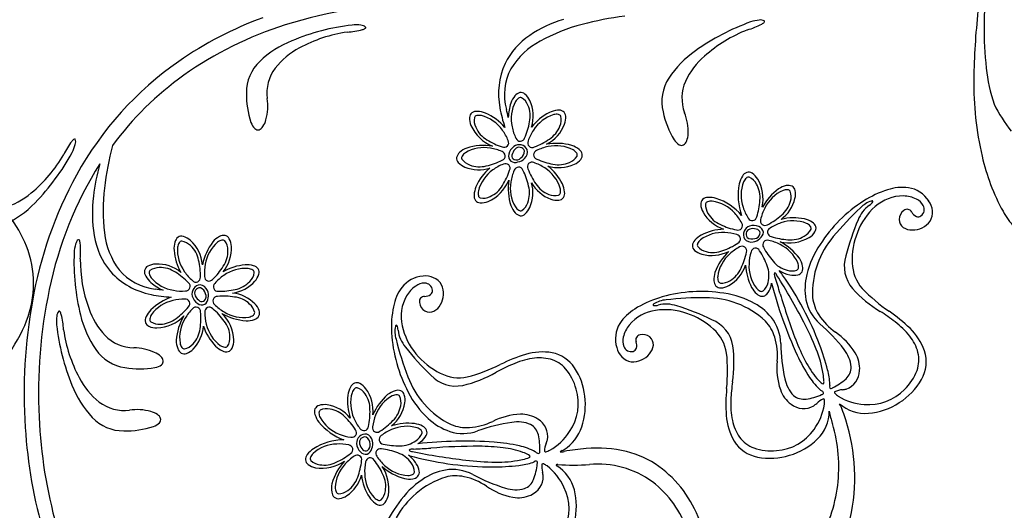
# Model space of a CAD drawing. Extents: x -4 to 4, y -4.07 to 4.07.
# Tile 8 of 40: x -1.46 to 0.13, y -3.06 to -2.27. Entities that reach past the tile are written whole.
import ezdxf

# ---------------------------------------------------------------- set-up
doc = ezdxf.new("R2010")
doc.units = 0

msp = doc.modelspace()

# ---------------------------------------------------------------- linework, layer by layer
at = {"color": 7, "linetype": 'CONTINUOUS'}
for centre, radius, start, end in [((0.654982, -2.281755), 0.562427, 167.482196, 180.16072), ((-0.779575, -3.089954), 0.84544, 92.21869, 107.287729), ((1.237939, -2.38571), 1.162023, 173.801439, 179.219694), ((-0.859776, -2.834701), 0.600525, 110.164579, 124.741335), ((-0.525505, -2.466498), 0.201375, 106.787514, 123.911765), ((-0.424543, -2.763544), 0.498615, 96.97943, 104.998939), ((-0.159118, -2.621075), 0.364838, 109.796366, 125.596381), ((-0.263828, -2.333999), 0.059278, 94.908039, 108.543449), ((-0.266419, -2.287245), 0.012554, 63.207884, 101.399004), ((-0.271104, -2.269079), 0.013652, 297.218624, 318.576039), ((-0.261833, -2.277022), 0.001456, 311.569125, 402.48105), ((-0.855297, -2.841781), 0.585977, 107.429308, 125.312979), ((-0.880468, -2.645107), 0.364831, 96.746191, 112.546434), ((-0.897603, -2.523039), 0.231377, 98.349951, 118.476252), ((-0.939937, -2.162529), 0.131875, 273.797344, 284.581153), ((-0.917651, -2.341806), 0.059277, 81.857118, 95.4923), ((-0.909617, -2.295675), 0.012554, 50.156906, 88.348917), ((-0.910079, -2.276921), 0.013651, 284.167622, 305.525036), ((-0.902842, -2.286752), 0.001456, 298.526153, 389.435154), ((-0.481699, -2.560416), 0.287629, 104.473333, 118.958099), ((-0.203377, -2.506023), 0.231377, 111.399878, 131.526406), ((-0.326019, -2.164383), 0.131875, 286.846615, 297.630424), ((0.646985, -2.289884), 0.554466, 179.322972, 186.436822), ((-0.960274, -2.458238), 0.161658, 111.817994, 133.626995), ((-0.573819, -2.395331), 0.115359, 123.71782, 154.046327), ((-0.563625, -2.416732), 0.122261, 117.966665, 148.589224), ((-0.952726, -2.425568), 0.119433, 117.526317, 142.142655), ((-0.27906, -2.45705), 0.16166, 124.867862, 146.676636), ((-0.891657, -2.785609), 0.542019, 124.929435, 151.142625), ((-1.024897, -2.390808), 0.068262, 133.41458, 180.928542), ((-0.279084, -2.423518), 0.119434, 130.576633, 155.192745), ((-0.993941, -2.392185), 0.066413, 143.060502, 187.596607), ((-0.566974, -2.393787), 0.120917, 156.123988, 190.450766), ((-0.591307, -2.394819), 0.08732, 151.39522, 195.804003), ((0.357164, -2.325338), 0.262511, 185.838953, 198.830246), ((-0.894703, -2.781653), 0.514141, 125.602817, 143.608122), ((-0.357242, -2.405951), 0.068262, 146.464814, 193.978995), ((-0.326773, -2.400303), 0.066414, 156.110533, 200.646196), ((0.582511, -2.377832), 0.506549, 179.101077, 193.233818), ((-0.946908, -2.393995), 0.146257, 179.1846, 198.164435), ((-1.145427, -2.413184), 0.086523, 345.197446, 368.119009), ((-0.63011, -2.421811), 0.040325, 141.308383, 160.514904), ((-0.650599, -2.404973), 0.01381, 103.539802, 142.692622), ((-0.652248, -2.401717), 0.010294, 49.91526, 98.857852), ((-0.664917, -2.416897), 0.030066, 25.112247, 50.071072), ((-0.69261, -2.429135), 0.060339, 342.852872, 384.474302), ((-0.463799, -2.375362), 0.225724, 190.299716, 198.614955), ((-2.023351, -2.747328), 1.387528, 13.163257, 13.704587), ((-0.598931, -2.432737), 0.073363, 160.592815, 178.917649), ((-0.588852, -2.459843), 0.040321, 96.309276, 115.516935), ((-0.591435, -2.433452), 0.01381, 58.539014, 97.692279), ((0.352319, -2.28696), 0.272955, 206.808999, 217.627338), ((-1.097251, -2.425647), 0.036763, 326.264696, 344.793554), ((-0.704561, -2.43278), 0.030063, 177.678166, 202.638802), ((-0.724314, -2.431952), 0.010293, 128.889407, 177.832656), ((-0.723011, -2.435362), 0.013811, 85.058258, 124.209743), ((-0.724326, -2.461847), 0.040323, 67.232992, 86.43974), ((-0.745336, -2.507078), 0.09018, 41.422615, 66.045296), ((-0.568334, -2.499159), 0.084655, 116.586733, 141.901064), ((-0.590298, -2.429985), 0.010294, 4.917527, 53.859244), ((-0.609989, -2.43176), 0.030065, 340.110227, 365.069731), ((-0.280546, -2.391446), 0.146258, 192.234654, 211.214489), ((-0.469607, -2.454968), 0.086525, 358.248173, 381.169735), ((-1.062583, -2.431545), 0.024643, 199.053426, 226.14975), ((-1.074684, -2.444152), 0.007169, 226.093161, 284.018488), ((-1.076956, -2.439707), 0.012084, 289.372991, 328.264253), ((-0.674441, -2.418574), 0.063349, 204.011493, 248.409904), ((-0.638574, -2.420592), 0.060749, 297.355276, 339.377645), ((-1.362962, -2.477859), 0.013652, 122.605816, 143.963231), ((-1.36939, -2.46748), 0.001456, 38.694444, 129.605784), ((-1.380196, -2.470444), 0.012554, 339.782849, 377.973746), ((-0.384755, -2.454147), 0.024643, 212.102533, 239.198631), ((-0.419859, -2.456229), 0.036763, 339.314572, 357.843429), ((-1.267929, -2.548175), 0.13187, 143.549301, 154.33311), ((-1.426001, -2.460715), 0.059279, 332.638028, 346.272753), ((-0.82954, -2.602573), 0.495319, 165.267578, 173.317074), ((-0.723912, -2.51796), 0.040324, 112.234444, 131.440737), ((-0.711932, -2.56474), 0.088406, 80.770024, 107.945443), ((-0.650715, -2.494891), 0.02113, 127.055704, 168.27505), ((-0.645725, -2.497127), 0.021419, 136.84611, 166.573143), ((-0.654871, -2.489911), 0.014654, 27.240675, 125.819138), ((-0.654608, -2.488087), 0.008771, 18.522606, 140.240977), ((-0.656759, -2.486531), 0.015284, 314.637354, 372.575572), ((-0.594338, -2.56359), 0.090526, 74.582057, 100.386423), ((-0.583721, -2.514336), 0.040323, 51.309272, 70.516248), ((-0.566884, -2.493847), 0.01381, 13.538023, 52.691289), ((-0.393698, -2.46916), 0.007169, 239.145397, 297.070939), ((-0.396913, -2.465343), 0.012084, 302.419949, 341.311434), ((-1.586711, -2.374614), 0.231362, 309.654472, 329.78191), ((-1.693618, -2.313236), 0.364826, 315.584459, 331.384702), ((-0.745044, -2.496813), 0.010294, 173.888443, 222.831035), ((-0.741713, -2.498303), 0.013811, 130.057232, 169.208495), ((-0.660429, -2.49348), 0.011347, 165.282191, 225.433515), ((-0.660208, -2.493085), 0.006418, 171.652991, 245.878951), ((-0.659261, -2.489466), 0.010126, 249.35608, 315.112756), ((-0.66165, -2.480601), 0.02295, 282.535527, 312.923258), ((-0.660349, -2.485238), 0.014059, 305.994928, 359.747669), ((-0.578809, -2.479529), 0.030066, 295.111312, 320.06991), ((-0.563629, -2.492199), 0.010294, 319.915479, 368.857634), ((0.417173, -2.419983), 0.335967, 192.69116, 208.893487), ((-0.807047, -2.833263), 0.615881, 147.930406, 168.264098), ((-1.00471, -2.597247), 0.336761, 164.325161, 173.350765), ((-0.73049, -2.483431), 0.030065, 222.678318, 247.638049), ((-0.719824, -2.456817), 0.058736, 247.892974, 287.83185), ((-0.646645, -2.577166), 0.084842, 130.581991, 156.098929), ((-0.661059, -2.490309), 0.013433, 236.91621, 289.077808), ((-0.591047, -2.451843), 0.060333, 252.85155, 294.476527), ((-0.661078, -2.57612), 0.084666, 26.588724, 51.899659), ((-0.783809, -2.841629), 0.663519, 151.400525, 170.018861), ((-0.26181, -2.547251), 0.040323, 147.761036, 166.967785), ((-0.284061, -2.532824), 0.01381, 109.992019, 149.143504), ((-0.286064, -2.529774), 0.010293, 56.371235, 105.313827), ((-0.296947, -2.54628), 0.030064, 31.563995, 56.523953), ((-0.324493, -2.561966), 0.061755, 347.594902, 390.586732), ((-1.039471, -2.580589), 0.284268, 172.793892, 187.345995), ((-0.68703, -2.558396), 0.040323, 157.232878, 176.439854), ((-0.730059, -2.508801), 0.062986, 293.916229, 337.981967), ((-0.57589, -2.544935), 0.096592, 172.551775, 197.040104), ((-0.693087, -2.552209), 0.060332, 336.777345, 375.131814), ((-0.583517, -2.507353), 0.059008, 209.555825, 249.792728), ((-0.621758, -2.555594), 0.040324, 6.308266, 25.514787), ((-0.208892, -2.55669), 0.094047, 168.635204, 200.155497), ((-0.187759, -2.615373), 0.085427, 125.930543, 152.395685), ((-0.216537, -2.58041), 0.040326, 102.763128, 121.968511), ((-0.222071, -2.554473), 0.013811, 64.993351, 104.143946), ((-0.22133, -2.550898), 0.010293, 11.371072, 60.315853), ((-0.014355, -2.700795), 0.160432, 107.532591, 122.621482), ((-0.03805, -2.621778), 0.077957, 83.46568, 108.421787), ((-0.037094, -2.592172), 0.048495, 33.285207, 80.605779), ((-1.623807, -2.707993), 0.190301, 19.27618, 53.59646), ((-1.516794, -2.462068), 0.11943, 285.987741, 310.604305), ((-1.122097, -2.585491), 0.218811, 172.849198, 189.414523), ((-0.713517, -2.557082), 0.01381, 175.056732, 214.209552), ((-0.593672, -2.534457), 0.030065, 250.111596, 275.071327), ((-0.591896, -2.554149), 0.010293, 274.917969, 323.86078), ((-0.595364, -2.553012), 0.013811, 328.539792, 367.6915), ((-0.352742, -2.57054), 0.010293, 135.340347, 184.283596), ((-0.351064, -2.573782), 0.013811, 91.511039, 130.661857), ((-0.349392, -2.60025), 0.040326, 73.688513, 92.894351), ((-0.365859, -2.646912), 0.089775, 40.091443, 71.965839), ((-0.26852, -2.547962), 0.058732, 306.368905, 346.311561), ((-0.240696, -2.554874), 0.030063, 346.561978, 371.522388), ((-0.03747, -2.625596), 0.067919, 89.883475, 131.57629), ((-0.03775, -2.605038), 0.047362, 62.984821, 89.494738), ((-0.025431, -2.583977), 0.023047, 28.617549, 66.488765), ((-1.549927, -2.456902), 0.161657, 294.504179, 316.312953), ((-0.716925, -2.558384), 0.010293, 218.888153, 267.830307), ((-0.716096, -2.53863), 0.030065, 267.677543, 292.636821), ((-0.630917, -2.557984), 0.040322, 202.233131, 221.439879), ((-0.665446, -2.56456), 0.030064, 312.677449, 337.637406), ((-0.333019, -2.569143), 0.030065, 184.132095, 209.092052), ((-0.263928, -2.575649), 0.000487, 343.284682, 481.151236), ((0.02143, -2.758527), 0.22835, 122.375105, 147.383979), ((-0.012655, -2.653634), 0.10536, 131.553135, 159.175203), ((-0.031005, -2.587186), 0.008134, 26.641233, 131.484588), ((-0.016766, -2.579265), 0.013183, 306.470282, 388.675173), ((-0.020151, -2.583736), 0.029786, 330.745044, 397.610139), ((-0.650575, -2.575783), 0.01381, 220.056787, 259.20894), ((-0.652065, -2.579114), 0.010293, 263.88875, 312.831998), ((-0.306894, -2.55384), 0.060339, 209.728115, 251.349102), ((-0.213713, -2.677704), 0.084836, 78.103, 103.621748), ((-0.205318, -2.633977), 0.040326, 57.761983, 76.967822), ((-0.026926, -2.595267), 0.017046, 123.740102, 180.053077), ((-0.027662, -2.595083), 0.016311, 180.700696, 233.807357), ((-0.010661, -2.577034), 0.014603, 206.451801, 247.002584), ((-0.013285, -2.582401), 0.008643, 249.11561, 300.261685), ((0.249849, -2.511246), 0.145379, 209.266218, 221.469445), ((-0.322791, -2.695595), 0.084653, 92.301346, 117.616582), ((-0.279675, -2.619999), 0.014654, 108.379073, 206.96208), ((-0.281307, -2.619146), 0.008771, 93.964746, 215.672894), ((-0.278066, -2.626284), 0.02113, 65.928152, 107.145945), ((-0.279171, -2.63164), 0.02142, 67.629098, 97.35568), ((-0.273527, -2.617578), 0.011346, 8.76475, 68.921205), ((-0.190889, -2.611724), 0.01381, 19.993005, 59.145381), ((-0.187839, -2.609721), 0.010293, 326.371235, 375.313827), ((-0.023746, -2.587876), 0.024465, 236.372831, 271.913142), ((-0.022364, -2.576989), 0.035342, 269.085059, 322.932534), ((-1.219608, -2.60245), 0.119841, 189.041676, 219.873116), ((-1.200856, -2.60347), 0.121299, 186.373883, 217.009498), ((-1.194807, -2.635119), 0.01381, 126.669645, 165.822466), ((-1.197601, -2.632772), 0.010293, 73.046228, 121.98882), ((-1.203289, -2.651709), 0.030066, 48.242142, 73.200741), ((-1.116872, -2.658087), 0.040321, 119.440192, 138.647624), ((-1.129615, -2.634832), 0.01381, 81.669413, 120.822234), ((-1.129931, -2.631197), 0.010294, 28.04891, 76.990626), ((-1.147343, -2.640565), 0.030066, 3.242807, 28.202085), ((-0.342679, -2.65596), 0.040321, 118.683951, 137.891837), ((-0.281311, -2.616491), 0.015284, 221.625011, 279.562799), ((-0.280259, -2.612824), 0.014058, 234.448713, 288.205573), ((-0.283261, -2.609054), 0.022952, 281.280519, 311.665548), ((-0.277467, -2.616179), 0.010126, 279.088678, 344.848095), ((-0.273977, -2.617527), 0.006417, 348.316585, 422.550373), ((-0.275731, -2.615213), 0.013432, 305.123027, 357.284843), ((-0.220371, -2.570068), 0.062983, 256.217569, 300.285736), ((-0.204347, -2.598838), 0.030066, 301.566659, 326.525031), ((-0.003701, -2.659507), 0.11584, 158.03445, 182.976516), ((-1.310998, -2.652452), 0.059275, 163.038357, 176.673996), ((-1.35535, -2.637442), 0.012553, 131.337174, 169.529185), ((-1.363129, -2.629379), 0.001456, 19.702762, 110.612738), ((-1.373954, -2.635023), 0.013652, 5.348117, 26.705077), ((-1.491568, -2.646991), 0.131873, 354.978456, 365.762266), ((-1.169349, -2.642553), 0.040325, 164.440275, 183.646568), ((-1.224299, -2.674075), 0.060748, 5.486061, 47.508873), ((-1.075126, -2.686284), 0.090516, 142.711684, 168.518992), ((-1.177601, -2.641606), 0.060338, 320.984241, 362.604562), ((-0.362573, -2.638428), 0.013811, 136.510695, 175.663516), ((-0.36605, -2.637322), 0.010294, 180.342462, 229.284398), ((-0.281243, -2.716243), 0.096591, 37.160594, 61.649831), ((-0.056158, -2.715427), 0.139875, 145.123063, 167.05311), ((-1.603097, -2.698565), 0.167652, 336.312524, 378.571034), ((-1.005578, -2.66221), 0.364834, 177.927083, 193.727098), ((-1.128836, -2.66043), 0.231373, 179.530322, 199.65685), ((-1.125231, -2.638157), 0.084648, 184.716576, 210.032492), ((-0.353093, -2.622388), 0.030065, 229.132003, 254.09196), ((-0.345431, -2.59267), 0.060751, 254.825285, 296.846545), ((-0.255329, -2.712189), 0.090518, 133.814528, 159.62161), ((-0.238472, -2.679246), 0.040322, 12.76175, 31.968499), ((-1.246909, -2.679734), 0.010293, 118.048144, 166.991393), ((-1.237542, -2.697145), 0.030065, 93.241666, 118.201397), ((-1.236499, -2.727402), 0.060336, 50.983605, 92.6057), ((-1.088352, -2.752882), 0.084656, 94.717517, 120.030943), ((-1.09275, -2.708754), 0.040322, 74.439687, 93.646891), ((-1.085316, -2.6833), 0.013811, 36.671011, 75.823164), ((-0.347885, -2.649499), 0.060335, 299.725944, 341.350034), ((-0.20613, -2.665394), 0.084656, 182.300802, 207.61468), ((-0.212537, -2.673714), 0.01381, 334.992285, 374.14466), ((-0.053562, -2.663678), 0.065849, 181.604528, 220.566588), ((-1.223148, -2.599076), 0.119386, 222.205711, 258.748248), ((-1.230585, -2.620546), 0.087385, 219.803265, 263.921996), ((-1.243273, -2.679418), 0.013811, 171.669385, 210.821538), ((-1.220017, -2.666674), 0.040324, 209.439843, 228.646364), ((-1.101905, -2.674818), 0.030065, 318.24211, 343.202067), ((-1.082969, -2.680505), 0.010294, 343.048336, 391.990709), ((-0.805665, -2.735015), 0.048494, 94.165983, 141.487873), ((-0.804789, -2.71611), 0.029787, 31.628385, 98.492219), ((-0.301483, -2.691996), 0.040322, 163.685065, 182.892724), ((-0.209385, -2.632272), 0.053113, 238.782331, 258.551989), ((-0.308646, -2.739887), 0.09494, 35.480201, 40.925026), ((-0.643918, -2.975801), 0.504893, 20.778361, 35.197612), ((-0.212941, -2.655087), 0.030064, 256.563866, 281.523144), ((-0.208964, -2.674454), 0.010294, 281.370025, 330.31218), ((-0.099892, -2.707374), 0.095469, 165.883092, 190.298235), ((-1.198258, -2.641803), 0.073369, 228.724156, 247.046713), ((-1.166041, -2.715019), 0.014653, 95.370822, 193.951557), ((-1.167635, -2.714096), 0.008771, 86.656242, 208.365923), ((-1.169881, -2.715513), 0.015284, 22.767816, 80.707108), ((-1.172417, -2.718363), 0.014058, 14.126475, 67.880517), ((-1.123274, -2.6553), 0.059005, 277.68512, 317.924023), ((-0.780264, -2.750257), 0.077957, 144.347965, 169.304298), ((-0.794743, -2.741849), 0.047362, 123.866936, 150.377079), ((-0.807147, -2.720839), 0.023047, 89.499593, 127.371032), ((-0.807048, -2.710976), 0.013183, 7.353092, 89.559188), ((-0.811761, -2.71476), 0.035344, 329.967593, 383.813768), ((-0.327947, -2.693667), 0.013811, 181.509815, 220.663081), ((-0.331189, -2.695344), 0.010294, 225.343153, 274.285964), ((-0.332586, -2.675622), 0.030065, 274.132586, 299.092317), ((-0.245767, -2.685277), 0.040326, 208.686769, 227.892607), ((-0.279341, -2.695694), 0.030065, 319.130436, 344.089941), ((-0.292892, -2.690266), 0.044611, 342.155649, 350.119077), ((0.401845, -2.532249), 0.671545, 194.282502, 204.753919), ((-0.627219, -2.873743), 0.80019, 168.045264, 182.849349), ((-1.183803, -2.805372), 0.090184, 109.553962, 134.175284), ((-1.201193, -2.495138), 0.225614, 258.430039, 266.749168), ((-1.437211, -4.082556), 1.389209, 81.291372, 81.832014), ((-1.159872, -2.713017), 0.021129, 195.186572, 236.407027), ((-1.155937, -2.709219), 0.021419, 204.976276, 234.70376), ((-1.168089, -2.718928), 0.010126, 317.486523, 383.242356), ((-1.167975, -2.720911), 0.013431, 305.045993, 357.210636), ((-1.177204, -2.717842), 0.022948, 350.665886, 381.054743), ((-1.122463, -2.773693), 0.060335, 44.909269, 83.261956), ((-0.776645, -2.75161), 0.06792, 150.765523, 192.458338), ((-0.807056, -2.727271), 0.008134, 87.524423, 192.36704), ((-0.806025, -2.704558), 0.014602, 267.333455, 307.886459), ((-0.802613, -2.709461), 0.008643, 309.997335, 361.142973), ((-0.383124, -2.874988), 0.160429, 107.255829, 122.345176), ((-0.36204, -2.939561), 0.228352, 82.492702, 107.501803), ((-0.34499, -2.852447), 0.139866, 62.823801, 84.755437), ((-0.263301, -2.705175), 0.013811, 226.508801, 265.660509), ((-0.264407, -2.708653), 0.010293, 270.342432, 319.286119), ((0.105442, -2.502321), 0.292201, 224.328192, 235.463451), ((-0.615268, -2.874578), 0.835226, 169.796749, 183.792497), ((-1.164799, -2.721506), 0.011347, 233.412624, 293.564162), ((-1.165083, -2.721155), 0.006417, 239.781354, 314.012258), ((-1.100702, -2.752639), 0.030063, 20.809159, 45.76889), ((-0.699702, -2.768009), 0.160434, 168.414502, 183.503622), ((-0.798012, -2.72764), 0.017045, 184.62194, 240.936208), ((-0.80292, -2.721265), 0.024464, 297.254741, 332.795722), ((-0.322968, -2.813823), 0.095468, 39.578927, 63.994524), ((-0.125453, -2.71073), 0.069731, 191.339089, 228.716223), ((-1.339333, -2.759552), 0.059276, 171.481919, 185.11733), ((-1.385409, -2.751216), 0.012554, 139.782006, 177.972903), ((-1.394289, -2.744382), 0.001456, 28.144389, 119.056899), ((-1.404168, -2.751554), 0.013652, 13.789261, 35.146448), ((-1.518752, -2.780659), 0.131875, 3.420601, 14.204182), ((-1.202477, -2.712423), 0.161657, 192.998636, 214.807637), ((-1.233604, -2.699955), 0.119431, 198.707518, 223.323856), ((-1.242045, -2.757937), 0.013811, 153.187845, 192.338662), ((-1.217954, -2.76902), 0.040323, 135.366411, 154.572932), ((-1.239534, -2.706609), 0.063349, 272.143625, 316.541374), ((-1.117855, -2.795843), 0.088401, 148.900947, 176.077947), ((-1.08556, -2.662227), 0.096582, 240.680968, 265.171564), ((-1.176514, -2.791831), 0.062982, 2.045848, 46.114235), ((-1.084749, -2.743017), 0.013811, 288.18853, 327.33957), ((-1.082212, -2.745641), 0.010293, 332.020834, 380.964302), ((-0.79853, -2.728193), 0.016311, 241.58122, 294.68875), ((-0.428276, -2.80595), 0.077955, 121.455665, 146.412678), ((-0.425728, -2.808857), 0.06792, 98.301169, 139.993984), ((-0.420281, -2.845901), 0.105363, 70.701935, 98.323777), ((-0.421559, -2.856531), 0.115841, 46.900944, 71.843236), ((-0.303931, -2.796443), 0.069734, 1.161213, 38.537901), ((-0.219701, -2.973222), 0.280045, 46.378826, 55.28498), ((-1.664822, -2.673372), 0.234304, 320.035592, 336.734968), ((-1.035806, -2.724368), 0.364819, 186.36917, 202.169641), ((-1.245694, -2.757875), 0.010293, 197.019178, 245.961333), ((-1.237567, -2.739853), 0.030064, 245.807847, 270.76803), ((-1.220944, -2.762972), 0.058732, 316.023241, 355.96434), ((-1.081999, -2.739884), 0.084844, 198.713929, 224.229962), ((-1.093947, -2.718143), 0.040325, 270.366763, 289.572374), ((-0.740076, -2.743573), 0.105363, 192.435669, 220.057511), ((-0.451533, -2.787604), 0.048492, 149.269743, 196.593169), ((-0.441266, -2.795394), 0.047365, 140.384886, 166.893446), ((-0.345791, -2.965939), 0.267436, 37.121463, 49.318291), ((-1.157974, -2.740697), 0.231375, 187.973227, 208.099528), ((-1.27291, -2.735563), 0.066414, 224.241188, 268.776631), ((-0.631853, -2.764838), 0.228352, 183.257279, 208.26638), ((-0.465314, -2.791242), 0.023046, 163.387456, 201.258895), ((-0.459266, -2.789048), 0.008135, 98.395692, 203.236649), ((-0.455716, -2.797374), 0.017045, 49.820776, 106.136122), ((-0.455381, -2.796693), 0.016311, 356.069236, 409.176115), ((-0.386236, -2.82109), 0.065847, 9.309592, 48.272766), ((-0.093025, -2.838853), 0.095386, 19.720003, 45.780271), ((-1.165727, -2.78954), 0.040322, 180.364013, 199.570534), ((-1.114464, -2.770375), 0.040321, 225.362511, 244.569715), ((-1.143633, -2.789985), 0.030063, 335.807804, 360.767535), ((-0.4745, -2.79483), 0.013184, 201.202122, 283.4042), ((-0.480139, -2.798062), 0.014602, 342.873238, 383.424243), ((-0.463416, -2.795044), 0.024464, 317.963615, 353.504373), ((0.033208, -2.792423), 0.267433, 180.558611, 192.755667), ((-0.506216, -2.924122), 0.357814, 14.030244, 20.863605), ((-1.279017, -2.765943), 0.068262, 214.595715, 262.109677), ((-1.275384, -2.888479), 0.086523, 66.378848, 89.300638), ((-1.255682, -2.842782), 0.036761, 47.445735, 65.97482), ((-1.238678, -2.824883), 0.012084, 10.552195, 49.44368), ((-1.1906, -2.798736), 0.01381, 198.186616, 237.338547), ((-1.193223, -2.801273), 0.010293, 242.019055, 290.962304), ((-1.200221, -2.782782), 0.030064, 290.808813, 315.768544), ((-1.125549, -2.794464), 0.01381, 243.18672, 282.339319), ((-1.12561, -2.798112), 0.010293, 287.018959, 335.961551), ((-0.730588, -2.738611), 0.115841, 218.916155, 243.858447), ((-0.561622, -3.079978), 0.280056, 107.261177, 116.167102), ((-0.617371, -2.903917), 0.095387, 80.602601, 106.662643), ((-0.612325, -2.864586), 0.055779, 33.281668, 79.119384), ((-0.4689, -2.795124), 0.029786, 192.267206, 259.133352), ((-0.472631, -2.789083), 0.035343, 266.943544, 320.790803), ((-0.474344, -2.799514), 0.008643, 289.614294, 340.760368), ((-0.612096, -2.838696), 0.292209, 354.414182, 365.54944), ((0.049174, -2.693191), 0.283892, 205.060195, 213.394888), ((-0.17288, -2.837703), 0.052216, 5.597458, 39.429756), ((-0.057108, -2.824172), 0.056648, 329.898175, 377.999129), ((-1.244539, -2.809429), 0.024643, 280.234259, 307.330356), ((-1.233937, -2.82332), 0.007169, 307.274698, 365.200025), ((-0.814804, -2.566756), 0.292219, 285.210367, 296.345168), ((-0.146357, -2.832692), 0.025444, 311.742642, 360.183741), ((-1.26391, -2.689367), 0.146254, 260.365266, 279.345329), ((-0.751208, -2.784202), 0.065848, 242.486938, 281.450111), ((-0.648787, -2.889751), 0.100074, 5.933753, 33.870632), ((-0.257002, -2.864618), 0.101644, 2.416796, 15.546067), ((-1.223187, -2.80294), 0.161655, 201.441265, 223.250266), ((-1.255806, -2.795177), 0.11943, 207.149805, 231.766143), ((-0.913625, -2.871074), 0.01381, 115.095592, 154.247745), ((-0.915891, -2.868214), 0.010293, 61.475864, 110.418674), ((-0.925263, -2.885624), 0.030066, 36.667689, 61.626967), ((-0.176275, -2.842001), 0.052215, 190.447848, 224.280594), ((-0.110249, -2.800387), 0.091806, 212.30218, 229.227456), ((-0.147868, -2.863934), 0.007876, 168.181557, 199.426107), ((-0.199276, -2.858496), 0.043866, 354.997065, 357.601849), ((-0.19055, -2.783614), 0.091487, 295.670347, 311.930138), ((-0.098883, -2.801835), 0.104004, 301.993329, 330.794823), ((-0.846059, -2.888008), 0.084662, 173.144947, 198.457694), ((-0.890178, -2.883464), 0.040324, 152.865593, 172.072114), ((-0.950334, -2.903322), 0.060749, 353.913548, 395.935917), ((-0.806639, -2.945209), 0.090517, 131.138951, 156.946034), ((-0.841881, -2.909212), 0.040323, 107.866047, 127.073023), ((-0.849699, -2.883872), 0.01381, 70.097143, 109.249074), ((-0.84928, -2.880247), 0.010294, 16.475408, 65.417125), ((-0.868216, -2.885931), 0.030065, 351.669558, 376.629289), ((-0.707266, -2.811653), 0.13987, 206.005025, 227.936208), ((-0.658643, -2.893269), 0.11027, 341.137413, 367.222566), ((-0.042467, -2.893531), 0.280054, 174.59244, 183.498365), ((-0.197198, -2.859053), 0.025444, 229.693247, 278.134127), ((-0.206247, -2.793634), 0.091485, 277.947145, 294.207165), ((-0.143372, -2.835238), 0.043844, 232.266329, 234.872945), ((-0.168821, -2.87379), 0.003286, 271.506469, 355.650446), ((-0.172332, -2.87803), 0.007874, 30.450579, 61.698728), ((-0.153375, -2.863888), 0.003285, 234.219336, 318.375692), ((-1.289458, -2.836171), 0.066413, 232.683787, 277.219671), ((-0.97362, -2.904329), 0.010293, 106.474441, 155.41769), ((-0.967936, -2.923267), 0.030066, 81.668256, 106.62776), ((-0.972983, -2.953116), 0.060334, 39.408988, 81.033522), ((-0.898073, -2.88088), 0.060342, 309.412196, 351.031408), ((-0.098537, -2.845235), 0.062056, 228.467631, 274.842885), ((-0.309778, -2.970125), 0.18731, 16.26772, 24.755987), ((-0.101349, -2.803137), 0.104244, 274.429548, 303.521997), ((-1.269456, -2.987792), 0.086524, 74.820894, 97.74223), ((-1.256676, -2.939697), 0.036762, 55.888521, 74.417378), ((-1.242484, -2.919495), 0.012084, 18.994189, 57.885674), ((-0.969995, -2.904749), 0.013811, 160.097043, 199.249196), ((-0.944654, -2.89693), 0.040323, 197.866864, 217.073385), ((-0.226855, -2.903805), 0.095388, 184.097123, 210.157165), ((-0.21895, -2.903498), 0.062612, 314.154841, 359.703223), ((0.050409, -2.862705), 0.210796, 191.248022, 196.843104), ((-0.668537, -2.881785), 0.758547, 182.397776, 195.805028), ((-1.29104, -2.867118), 0.06826, 223.037835, 270.552016), ((-1.250551, -2.905069), 0.024643, 288.676054, 315.772152), ((-1.238024, -2.917253), 0.007169, 315.718163, 373.64392), ((-0.906854, -2.864992), 0.089777, 218.793724, 250.667445), ((-0.832957, -3.007802), 0.084658, 83.145717, 108.459143), ((-0.828415, -2.963691), 0.040326, 62.866319, 82.072157), ((-0.816024, -2.940242), 0.013811, 25.097469, 64.248509), ((-0.735577, -2.845939), 0.095469, 226.764746, 251.180116), ((-0.629345, -3.186573), 0.26743, 98.00363, 110.200914), ((-0.657234, -2.973121), 0.052216, 66.479122, 100.311644), ((-0.648706, -2.947512), 0.025444, 12.625142, 61.066241), ((-0.380953, -2.993543), 0.239971, 352.888246, 376.899754), ((-0.413107, -3.010191), 0.297877, 347.166297, 378.098558), ((-0.690519, -2.885174), 0.759459, 183.370303, 196.622466), ((-1.287339, -2.78915), 0.146257, 268.807892, 287.7875), ((-0.901473, -2.955122), 0.014655, 83.800394, 182.376964), ((-0.905334, -2.954835), 0.015284, 11.193286, 69.132578), ((-0.830573, -2.928604), 0.030065, 306.668463, 331.628194), ((-0.813164, -2.937975), 0.010294, 331.476115, 380.418707), ((-0.745083, -2.8699), 0.069733, 252.221633, 289.598544), ((-0.713082, -2.962238), 0.091482, 356.5522, 372.812675), ((-0.618704, -2.908004), 0.06772, 302.141692, 342.009875), ((-0.935584, -3.043745), 0.094044, 90.603446, 122.124863), ((-0.895026, -2.954398), 0.021131, 183.614997, 224.833012), ((-0.902849, -2.953898), 0.008772, 75.0892, 196.792406), ((-0.890412, -2.951466), 0.021419, 193.405767, 223.133026), ((-0.908393, -2.957119), 0.014061, 2.554624, 56.302161), ((-0.904261, -2.958541), 0.010125, 305.905612, 371.670932), ((-0.912977, -2.955649), 0.022949, 339.093474, 369.482781), ((-0.840458, -2.917857), 0.044614, 300.644947, 308.608146), ((-0.741962, -3.623513), 0.67156, 86.005819, 96.477008), ((-0.716475, -3.236686), 0.283901, 77.364849, 85.699314), ((-0.261311, -2.921898), 0.05653, 211.845411, 259.657116), ((-0.24921, -2.873661), 0.105103, 285.993558, 314.659692), ((-0.984544, -2.981919), 0.013811, 141.615768, 180.767254), ((-0.963167, -2.997611), 0.040322, 123.791762, 142.998966), ((-0.901558, -2.961728), 0.011346, 221.837285, 281.991602), ((-0.901766, -2.961325), 0.006418, 228.212113, 302.43828), ((-0.904551, -2.960506), 0.013432, 293.473224, 345.635474), ((-0.799686, -2.886384), 0.094108, 249.645974, 255.176922), ((-0.865095, -3.016507), 0.053127, 32.208331, 52.044639), ((-0.672744, -3.049613), 0.09181, 61.532913, 78.457505), ((-0.651918, -3.006309), 0.043877, 55.881322, 58.484501), ((-0.622147, -2.964034), 0.007876, 229.064666, 260.309666), ((-0.624867, -2.968823), 0.003286, 295.102888, 379.257447), ((-0.583774, -2.973196), 0.006427, 107.825295, 141.002131), ((-0.587301, -2.952331), 0.016885, 265.01438, 286.988255), ((-0.636462, -2.87388), 0.106106, 298.556185, 300.457674), ((-0.513482, -3.369333), 0.406729, 94.746339, 99.750902), ((-0.528282, -3.155294), 0.192223, 76.085736, 95.628802), ((-0.520965, -3.12168), 0.157839, 54.878858, 75.729743), ((-0.251359, -2.875967), 0.103514, 258.802869, 287.489083), ((-0.988106, -2.981127), 0.010294, 185.446193, 234.388566), ((-0.97653, -2.965102), 0.030063, 234.235109, 259.195745), ((-0.971786, -2.932138), 0.06335, 260.569994, 304.967523), ((-0.87048, -3.043973), 0.088404, 137.327687, 164.503783), ((-0.697875, -2.488414), 0.504892, 255.56181, 269.981061), ((-0.845008, -3.005086), 0.030063, 9.23547, 34.19588), ((-0.697391, -2.635483), 0.357824, 269.895746, 276.728877), ((-0.664701, -2.889605), 0.101658, 275.213558, 288.341001), ((-0.649977, -2.945751), 0.043886, 293.16543, 295.768151), ((-0.716888, -2.980468), 0.091483, 338.829203, 355.089451), ((-0.626656, -2.99191), 0.007877, 91.342765, 122.585065), ((-0.628651, -2.986776), 0.003285, 332.380476, 416.544019), ((-0.593896, -2.990291), 0.001392, 167.813953, 255.986053), ((-0.593494, -2.991919), 0.002608, 74.124472, 132.529088), ((-0.567338, -2.65089), 0.339475, 265.701834, 274.28531), ((-0.528742, -3.139658), 0.150823, 54.208925, 95.031924), ((-0.96488, -2.991087), 0.058731, 304.449174, 344.392496), ((-0.824131, -2.996344), 0.084842, 187.139529, 212.65692), ((-0.927143, -3.028272), 0.062982, 350.472663, 394.541713), ((-0.812035, -2.919548), 0.096586, 229.107914, 253.59851), ((-0.825491, -3.00194), 0.010293, 320.447605, 369.390416), ((-0.756049, -3.092261), 0.095467, 100.460895, 124.876491), ((-0.761969, -3.067173), 0.069732, 62.043227, 99.420138), ((-0.601431, -2.770688), 0.267429, 241.441256, 253.638313), ((-0.6278, -3.045563), 0.063517, 13.771306, 58.097106), ((-0.541693, -3.144412), 0.188396, 19.948176, 53.699973), ((-0.916114, -3.028192), 0.040326, 168.792248, 187.998086), ((-0.733024, -3.130293), 0.139863, 123.705721, 145.637812), ((-0.83147, -2.972649), 0.040323, 258.791643, 277.998619), ((-0.827449, -2.998861), 0.013811, 276.613648, 315.765579), ((-0.655335, -3.004396), 0.025444, 290.575315, 339.015976), ((-0.542086, -3.149544), 0.166722, 18.434614, 52.475861), ((-0.942329, -3.032212), 0.01381, 186.614579, 225.766287), ((-0.89456, -3.033061), 0.030064, 324.235562, 349.195292), ((-0.660051, -2.977818), 0.052216, 251.330585, 285.162882), ((-0.669115, -3.056876), 0.106343, 346.334, 374.392123), ((-0.404513, -2.988251), 0.264016, 330.959876, 352.381586), ((-0.945408, -3.034171), 0.010293, 230.445549, 279.388579), ((-0.948555, -3.014651), 0.030066, 279.236286, 304.195564), ((-0.862048, -3.019699), 0.040323, 213.789893, 232.997324), ((-0.665218, -3.187577), 0.228347, 143.375059, 168.384386), ((-0.877742, -3.041077), 0.01381, 231.614279, 270.767545), ((-0.878534, -3.044639), 0.010294, 275.447307, 324.389462)]:
    msp.add_arc(centre, radius, start, end, dxfattribs=at)
at = {"color": 2, "linetype": 'CONTINUOUS'}
for centre, radius, start, end in [((-0.644866, -2.415453), 0.018567, 125.599857, 149.167895), ((-0.652624, -2.404713), 0.00532, 70.604454, 124.991796), ((-0.664156, -2.42109), 0.025191, 21.529484, 58.134795), ((-0.608331, -2.433493), 0.059273, 152.29592, 192.693892), ((-0.679392, -2.429256), 0.042407, 347.372734, 384.240028), ((-0.701965, -2.436163), 0.025192, 169.614606, 206.217236), ((-0.721842, -2.433688), 0.00532, 102.760579, 157.147488), ((-0.71911, -2.44665), 0.018567, 78.580789, 102.149054), ((-0.730323, -2.485824), 0.059274, 35.05505, 75.451911), ((-0.581713, -2.483505), 0.059272, 107.29649, 147.695572), ((-0.59479, -2.444915), 0.018566, 80.600509, 104.169681), ((-0.592683, -2.431837), 0.00532, 25.601896, 79.989455), ((-0.612417, -2.435262), 0.02519, 336.528575, 373.134109), ((-0.685678, -2.430376), 0.042408, 203.50966, 240.375391), ((-0.739897, -2.495019), 0.07242, 21.288076, 36.659445), ((-0.595085, -2.432588), 0.072423, 191.089146, 206.45983), ((-0.745625, -2.419622), 0.109262, 335.754224, 350.036504), ((-0.571718, -2.49223), 0.07241, 146.08714, 161.460562), ((-0.628964, -2.430265), 0.042406, 302.373072, 339.241482), ((-0.648288, -2.374892), 0.109239, 237.711699, 251.996719), ((-0.678934, -2.472126), 0.00735, 244.916433, 387.555553), ((-0.653023, -2.462321), 0.00735, 200.190244, 342.826641), ((-0.668975, -2.376636), 0.109242, 290.752327, 305.037347), ((-0.7112, -2.539151), 0.05927, 80.053328, 120.453299), ((-0.711469, -2.552437), 0.072431, 66.290815, 81.659446), ((-0.633699, -2.47229), 0.00735, 155.187728, 297.834261), ((-0.624232, -2.491424), 0.007351, 110.190907, 252.830783), ((-0.594495, -2.54938), 0.072441, 101.089918, 116.456268), ((-0.595404, -2.536112), 0.059269, 62.294004, 102.695085), ((-0.577364, -2.499581), 0.018567, 35.601865, 59.169223), ((-0.742069, -2.496293), 0.00532, 147.75497, 202.142313), ((-0.726265, -2.483989), 0.02519, 214.614393, 251.219927), ((-0.73097, -2.503527), 0.018567, 123.581974, 147.148878), ((-0.731634, -2.402698), 0.109248, 282.711209, 296.995087), ((-0.684548, -2.493132), 0.00735, 289.916843, 432.559292), ((-0.581535, -2.39883), 0.109254, 245.753581, 260.036774), ((-0.583001, -2.48029), 0.025191, 291.528873, 328.133737), ((-0.566625, -2.491823), 0.005319, 340.603804, 394.992445), ((-0.718839, -2.46838), 0.042406, 248.508256, 285.37555), ((-0.663055, -2.564391), 0.059271, 125.053466, 165.452326), ((-0.653847, -2.573986), 0.072442, 111.291445, 126.657795), ((-0.773987, -2.482356), 0.109242, 327.711659, 341.996222), ((-0.676751, -2.513004), 0.00735, 334.910944, 477.557477), ((-0.596453, -2.545536), 0.072417, 156.28861, 171.660435), ((-0.655745, -2.518619), 0.00735, 19.918686, 162.557503), ((-0.74617, -2.565702), 0.109239, 12.711448, 26.996468), ((-0.634201, -2.510747), 0.00735, 65.189102, 207.831096), ((-0.538544, -2.47547), 0.109245, 200.752555, 215.037118), ((-0.654164, -2.572778), 0.072464, 56.093754, 71.45554), ((-0.645419, -2.562734), 0.059274, 17.296712, 57.694017), ((-0.591168, -2.465057), 0.042406, 257.372878, 294.241289), ((-0.277187, -2.542591), 0.018566, 132.053064, 155.621556), ((-0.286102, -2.532793), 0.00532, 77.054566, 131.441475), ((-0.295721, -2.550362), 0.025191, 27.984488, 64.587788), ((-0.718498, -2.519751), 0.042403, 293.507032, 330.376112), ((-0.609728, -2.54527), 0.059268, 170.05333, 210.453745), ((-0.680499, -2.552909), 0.042408, 338.508961, 375.374915), ((-0.592177, -2.515484), 0.042405, 212.372262, 249.240672), ((-0.606828, -2.549655), 0.018567, 350.598811, 374.166849), ((-0.238855, -2.556411), 0.059274, 158.749551, 199.147301), ((-0.30994, -2.560188), 0.042406, 353.826383, 390.694124), ((-0.224117, -2.566242), 0.018568, 87.052716, 110.619167), ((-0.223493, -2.553008), 0.00532, 32.056626, 86.44267), ((-0.702226, -2.553179), 0.018567, 168.581243, 192.148601), ((-0.715189, -2.555912), 0.00532, 192.758201, 247.145326), ((-0.712714, -2.536037), 0.02519, 259.614827, 296.219467), ((-0.597174, -2.532029), 0.025191, 246.529978, 283.135065), ((-0.593749, -2.551764), 0.00532, 295.605145, 349.991838), ((-0.206785, -2.603115), 0.059272, 113.75005, 154.148689), ((-0.242718, -2.558629), 0.025192, 342.983466, 379.587213), ((-0.645348, -2.565039), 0.018569, 213.580568, 237.147018), ((-0.664888, -2.560335), 0.02519, 304.613738, 341.219272), ((-0.330063, -2.572213), 0.02519, 176.067368, 212.673348), ((-0.35009, -2.571988), 0.00532, 109.209293, 163.595552), ((-0.345917, -2.584562), 0.018568, 85.036931, 108.603608), ((-0.352655, -2.624743), 0.05927, 41.505754, 81.906614), ((-0.22578, -2.554017), 0.072439, 197.544434, 212.911467), ((-0.376821, -2.55806), 0.109246, 342.205722, 356.490056), ((-0.195866, -2.610662), 0.072417, 152.541637, 167.912778), ((-0.25972, -2.555522), 0.042406, 308.825874, 345.692274), ((-0.652584, -2.576139), 0.005319, 237.75795, 292.146375), ((-0.314527, -2.564632), 0.042408, 209.962375, 246.828776), ((-0.361145, -2.634967), 0.072432, 27.743812, 43.112443), ((-0.280024, -2.59008), 0.00735, 206.64326, 349.288431), ((-0.259702, -2.597813), 0.00735, 161.641205, 304.286226), ((-0.305508, -2.506725), 0.109246, 297.205828, 311.490163), ((-0.283602, -2.505284), 0.109255, 244.164627, 258.448048), ((-0.303133, -2.605361), 0.00735, 251.373058, 394.010817), ((-0.248145, -2.615761), 0.00735, 116.645214, 259.284032), ((-0.212078, -2.670012), 0.072447, 107.545543, 122.911207), ((-0.214477, -2.65693), 0.059274, 68.749132, 109.146881), ((-0.208426, -2.600064), 0.02519, 297.980299, 334.585833), ((-0.200657, -2.618597), 0.018566, 42.052067, 65.619878), ((-0.190859, -2.609683), 0.00532, 347.057992, 401.444901), ((-0.327662, -2.675586), 0.059268, 86.506062, 126.908032), ((-0.326437, -2.688834), 0.072445, 72.745904, 88.111797), ((-0.30635, -2.626864), 0.00735, 296.372289, 439.010955), ((-0.216129, -2.518972), 0.109237, 252.205773, 266.491249), ((-0.218255, -2.585844), 0.042406, 263.827344, 300.694415), ((-1.144736, -2.644742), 0.059269, 175.426067, 215.825816), ((-1.185418, -2.642504), 0.018567, 148.73052, 172.297878), ((-1.19677, -2.635676), 0.00532, 93.739381, 148.126291), ((-1.200942, -2.655266), 0.025191, 44.661552, 81.265746), ((-1.211744, -2.66876), 0.042406, 10.503984, 47.371277), ((-1.101012, -2.677043), 0.059271, 130.426457, 170.825095), ((-1.128196, -2.646694), 0.018568, 103.732531, 127.299208), ((-1.131397, -2.633837), 0.00532, 48.733325, 103.120451), ((-1.148198, -2.644739), 0.02519, 359.660563, 396.265203), ((-0.363153, -2.63647), 0.005319, 154.209434, 208.597859), ((-0.351313, -2.642411), 0.018565, 130.032202, 153.601148), ((-0.34883, -2.622466), 0.025192, 221.068329, 257.671182), ((-0.3633, -2.542299), 0.109244, 289.164307, 303.449098), ((-0.266744, -2.703771), 0.072461, 117.746892, 133.109363), ((-0.296368, -2.645736), 0.007351, 341.371699, 484.010213), ((-0.274864, -2.648952), 0.00735, 26.36606, 169.012291), ((-0.255879, -2.636083), 0.00735, 71.643233, 214.283714), ((-0.164797, -2.59028), 0.10924, 207.205792, 221.490583), ((-0.268715, -2.699883), 0.072379, 62.537067, 77.916878), ((-0.261177, -2.688996), 0.059266, 23.747769, 64.149739), ((-1.16538, -2.646643), 0.042408, 325.504535, 362.370489), ((-0.343207, -2.606121), 0.042409, 254.962913, 291.82842), ((-0.276984, -2.695258), 0.059271, 131.506767, 171.906738), ((-0.396446, -2.626205), 0.109257, 334.165252, 348.448216), ((-0.212908, -2.669038), 0.072432, 162.743579, 178.112667), ((-0.359416, -2.705897), 0.10923, 19.164069, 33.450458), ((-1.233366, -2.698003), 0.025191, 89.661038, 126.265455), ((-1.231462, -2.715181), 0.042405, 55.503418, 92.371605), ((-1.276417, -2.685914), 0.109241, 358.883005, 373.167796), ((-1.088379, -2.681138), 0.072424, 169.219948, 184.590404), ((-1.223238, -2.613045), 0.109238, 313.883335, 328.168354), ((-1.094938, -2.733375), 0.059275, 85.427438, 125.82341), ((-1.092701, -2.692688), 0.018567, 58.731163, 82.298748), ((-0.337097, -2.657129), 0.042409, 299.962433, 336.82861), ((-0.22614, -2.670264), 0.05927, 176.506437, 216.906853), ((-0.295606, -2.685808), 0.042407, 344.961641, 381.828488), ((-0.213586, -2.636062), 0.042409, 218.827279, 255.692564), ((-0.211073, -2.672292), 0.00532, 302.059556, 356.445816), ((-0.224307, -2.671667), 0.018568, 357.053178, 380.619402), ((-1.244269, -2.6812), 0.00532, 138.733975, 193.119802), ((-1.231414, -2.678001), 0.018567, 193.729805, 217.297843), ((-1.20106, -2.650808), 0.05928, 220.430106, 260.823413), ((-1.26507, -2.773051), 0.109251, 43.883434, 58.167083), ((-1.132911, -2.638709), 0.072417, 214.219183, 229.591008), ((-1.174507, -2.688808), 0.00735, 223.318541, 365.966739), ((-1.153224, -2.68715), 0.00735, 178.320227, 320.968424), ((-1.08888, -2.745221), 0.072454, 124.224429, 139.588268), ((-1.105461, -2.677164), 0.025189, 314.658974, 351.265401), ((-1.085873, -2.681336), 0.00532, 3.734532, 58.121441), ((-0.317169, -2.688521), 0.018566, 175.031296, 198.600241), ((-0.216695, -2.653068), 0.02519, 252.98449, 289.58846), ((-1.190956, -2.703027), 0.00735, 268.318569, 410.960563), ((-1.139005, -2.703598), 0.00735, 133.318932, 275.964104), ((-1.118958, -2.666361), 0.042407, 280.504768, 317.371615), ((-0.329742, -2.692693), 0.00532, 199.210987, 253.598979), ((-0.329516, -2.672664), 0.025191, 266.066716, 302.671356), ((-0.259319, -2.693914), 0.018566, 220.036786, 243.605732), ((-0.279261, -2.691434), 0.02519, 311.068365, 347.674122), ((-1.196971, -2.638222), 0.072385, 259.216745, 274.595187), ((-1.139725, -2.726523), 0.00735, 88.045143, 230.687894), ((-1.129712, -2.827977), 0.109236, 80.842345, 95.127364), ((-1.136109, -2.601701), 0.109229, 268.881576, 283.167966), ((-1.117123, -2.762268), 0.042407, 46.64062, 83.506574), ((-0.265258, -2.705755), 0.00532, 244.210841, 298.596451), ((-1.197937, -2.783519), 0.059274, 103.186378, 143.583684), ((-1.19297, -2.79584), 0.072431, 89.419792, 104.788195), ((-1.270328, -2.666065), 0.109239, 305.84188, 320.1269), ((-1.191508, -2.730726), 0.00735, 313.048257, 455.6901), ((-1.174105, -2.74376), 0.00735, 358.048076, 500.689011), ((-1.152759, -2.743926), 0.00735, 43.044939, 185.68769), ((-1.092656, -2.68152), 0.072423, 224.420253, 239.79071), ((-1.104418, -2.750547), 0.025191, 12.745507, 49.348584), ((-1.230116, -2.75852), 0.018566, 146.71407, 170.281655), ((-1.12912, -2.790818), 0.072402, 134.417272, 149.792291), ((-1.275586, -2.75377), 0.109263, 350.842723, 365.124546), ((-1.087661, -2.745389), 0.072415, 179.418738, 194.790791), ((-1.2174, -2.822733), 0.109215, 35.842699, 50.130458), ((-1.09785, -2.693745), 0.059268, 238.183841, 278.5847), ((-1.092773, -2.734168), 0.018567, 281.714008, 305.280232), ((-1.085167, -2.745015), 0.00532, 305.888924, 360.275833), ((-1.243163, -2.756229), 0.005319, 170.888424, 225.2749), ((-1.233463, -2.738705), 0.02519, 237.745797, 274.350884), ((-1.232765, -2.721434), 0.042406, 271.639765, 308.506389), ((-1.141323, -2.785636), 0.059272, 148.185533, 188.582839), ((-1.09997, -2.750357), 0.05927, 193.185242, 233.584103), ((-1.16205, -2.785181), 0.042404, 1.637938, 38.506572), ((-1.20985, -2.766363), 0.042407, 316.64062, 353.506574), ((-1.144779, -2.78588), 0.025189, 327.744034, 364.350015), ((-1.18175, -2.790712), 0.018568, 191.713217, 215.279214), ((-1.198129, -2.779069), 0.025189, 282.743383, 319.349587), ((-1.124964, -2.782532), 0.018567, 236.712528, 260.278979), ((-1.127257, -2.79558), 0.005319, 260.888316, 315.275009), ((-1.192598, -2.798318), 0.00532, 215.886421, 270.272031), ((-0.8665, -2.890547), 0.059273, 163.853336, 204.252196), ((-0.905908, -2.880192), 0.018567, 137.156991, 160.725029), ((-0.91566, -2.871225), 0.005319, 82.159842, 136.54805), ((-0.923678, -2.889582), 0.025193, 33.089549, 69.691955), ((-0.936968, -2.900633), 0.042408, 358.930339, 395.796293), ((-0.830146, -2.930963), 0.059272, 118.8534, 159.252038), ((-0.850689, -2.895778), 0.01857, 92.159586, 115.724903), ((-0.851245, -2.882539), 0.00532, 37.16292, 91.550479), ((-0.869893, -2.889849), 0.025191, 348.086382, 384.692139), ((-0.887107, -2.888267), 0.042408, 313.931163, 350.796893), ((-0.971327, -2.906295), 0.00532, 127.163894, 181.549505), ((-0.95809, -2.90574), 0.018568, 182.156366, 205.723724), ((-0.964018, -2.924942), 0.02519, 78.084632, 114.691729), ((-0.965599, -2.942157), 0.042407, 43.93079, 80.797861), ((-1.003778, -2.904466), 0.109252, 347.31116, 361.595038), ((-0.818578, -2.937514), 0.07244, 157.648347, 173.015381), ((-0.922901, -2.885194), 0.059276, 208.854305, 249.250499), ((-1.010129, -2.992107), 0.109251, 32.31087, 46.594976), ((-0.853707, -2.887008), 0.072418, 202.647045, 218.01887), ((-0.937047, -2.843747), 0.109236, 302.309496, 316.5952), ((-0.916353, -2.873623), 0.072445, 247.649887, 263.016008), ((-0.923476, -2.938375), 0.00735, 256.744825, 399.384399), ((-0.904509, -2.927745), 0.00735, 211.747159, 354.386582), ((-0.883325, -2.93039), 0.00735, 166.745642, 309.392478), ((-0.872695, -2.949358), 0.00735, 121.746063, 264.388966), ((-0.831959, -3.000162), 0.07242, 112.645293, 128.016662), ((-0.835497, -2.987362), 0.059269, 73.852284, 114.253366), ((-0.83453, -2.930189), 0.02519, 303.086174, 339.691262), ((-0.825142, -2.947958), 0.018567, 47.156651, 70.72537), ((-0.816175, -2.938207), 0.00532, 352.162439, 406.549781), ((-0.946466, -3.015826), 0.059269, 91.611306, 132.011944), ((-0.944069, -3.02892), 0.072454, 77.851021, 93.214633), ((-0.929575, -2.9654), 0.00735, 301.477312, 444.116886), ((-0.849416, -2.850095), 0.109246, 257.310757, 271.595319), ((-0.845583, -2.916899), 0.042407, 268.931115, 305.797963), ((-0.972974, -2.984885), 0.018566, 135.138122, 158.706387), ((-0.99382, -2.886244), 0.109237, 294.268957, 308.554661), ((-0.91514, -2.981662), 0.00735, 346.475637, 489.113244), ((-0.878, -2.971672), 0.00735, 76.474941, 219.116028), ((-0.888548, -3.073083), 0.109248, 69.268742, 83.552848), ((-0.863028, -3.011225), 0.042408, 35.066818, 71.932772), ((-0.985296, -2.980022), 0.00532, 159.314823, 213.701299), ((-0.972278, -2.964801), 0.02519, 226.171977, 262.776617), ((-0.96813, -2.948018), 0.042409, 260.067209, 296.93227), ((-0.891426, -3.029263), 0.059272, 136.611519, 177.010379), ((-0.880493, -3.036805), 0.072427, 122.847382, 138.217381), ((-1.016551, -2.971114), 0.109248, 339.269323, 353.553201), ((-0.830774, -3.000599), 0.072421, 167.847485, 183.218169), ((-0.89426, -2.986107), 0.00735, 31.477871, 174.115781), ((-0.973437, -3.050361), 0.109259, 24.269361, 38.552097), ((-0.822873, -2.937041), 0.072403, 212.844181, 228.219429), ((-0.830398, -2.947959), 0.05927, 226.611463, 267.010545), ((-0.848229, -3.002292), 0.025191, 1.171729, 37.775476), ((-0.84383, -3.002997), 0.059274, 181.612036, 222.009342), ((-0.911642, -3.024662), 0.042408, 350.066556, 386.932733), ((-0.833534, -2.98858), 0.018569, 270.138464, 293.704688), ((-0.82826, -3.000735), 0.00532, 294.317227, 348.704353), ((-0.954692, -2.996634), 0.042407, 305.065745, 341.932815), ((-0.93205, -3.026127), 0.018567, 180.139287, 203.705738), ((-0.944202, -3.031401), 0.00532, 204.315651, 258.700395), ((-0.945759, -3.011435), 0.025188, 271.170408, 307.778846), ((-0.89486, -3.028809), 0.02519, 316.170528, 352.775168), ((-0.874776, -3.029507), 0.018566, 225.138009, 248.7065), ((-0.87964, -3.041828), 0.00532, 249.319201, 303.703945)]:
    msp.add_arc(centre, radius, start, end, dxfattribs=at)
at = {"color": 1, "linetype": 'CONTINUOUS'}
for centre, radius, start, end in [((0.24322, -2.949687), 0.511068, 133.141062, 140.272085), ((-0.059766, -2.616085), 0.054136, 126.446291, 158.49577), ((-0.077082, -2.604626), 0.040327, 106.656875, 136.319005), ((-0.099692, -2.558707), 0.015862, 299.312443, 327.685681), ((-0.087672, -2.566999), 0.001398, 352.321628, 493.878832), ((0.274574, -2.757794), 0.417252, 157.220601, 165.558269), ((-0.047441, -2.71124), 0.135144, 139.259905, 161.054144), ((-0.076978, -2.670828), 0.055227, 161.969461, 220.431163), ((-0.050831, -2.712769), 0.132459, 159.952703, 183.490807), ((-0.234397, -2.683627), 0.010295, 167.433419, 208.333442), ((-0.245324, -2.686366), 0.005056, 11.791281, 79.992502), ((-1.502325, -3.09928), 1.324188, 16.872164, 18.071469), ((-1.229224, -3.302588), 1.165688, 27.698603, 31.97306), ((-0.358786, -3.2324), 0.511126, 89.605828, 96.736163), ((-0.353812, -2.856426), 0.135147, 68.824047, 90.617831), ((0.753284, -2.423217), 1.030575, 196.444038, 200.780124), ((-0.115086, -2.712638), 0.06845, 186.87708, 212.102885), ((0.026973, -2.573964), 0.197274, 222.26554, 239.124029), ((-0.438184, -2.732707), 0.001399, 95.991718, 237.545875), ((-0.43678, -2.718172), 0.015862, 262.191076, 290.564991), ((-0.416237, -2.765051), 0.040326, 93.558748, 123.221104), ((-0.418634, -2.78568), 0.054137, 71.381627, 103.430432), ((-0.525736, -3.132686), 0.41728, 64.319943, 72.657154), ((-0.350465, -2.854822), 0.132467, 46.38635, 69.923547), ((-0.087918, -2.693706), 0.101538, 213.005079, 235.001435), ((-0.301315, -3.090054), 0.414492, 52.787646, 56.785111), ((-0.814243, -2.776013), 0.040326, 167.537401, 197.199756), ((-0.852267, -2.766954), 0.001398, 53.214111, 194.772533), ((-0.865361, -2.773419), 0.015862, 0.194504, 28.567516), ((-0.365682, -2.807794), 0.055228, 9.446208, 67.907052), ((-0.309152, -2.805598), 0.06845, 17.774478, 43.000058), ((-0.610386, -2.975969), 0.465949, 21.64507, 27.509044), ((-0.131974, -2.866783), 0.134268, 38.513664, 52.717181), ((-0.795802, -2.766459), 0.054139, 187.329552, 219.377234), ((-0.341139, -2.814173), 0.10154, 354.87609, 376.872218), ((-0.208167, -2.867562), 0.109856, 31.496946, 55.633572), ((-0.081177, -2.82692), 0.069699, 14.575875, 38.87545), ((-0.356906, -2.664089), 0.511092, 194.023671, 201.154464), ((-0.50931, -2.54333), 0.417254, 218.102568, 226.440236), ((-0.50674, -2.824862), 0.197276, 350.753442, 367.611931), ((0.104002, -2.667389), 0.336908, 201.131449, 207.662546), ((-0.346676, -2.873422), 0.183019, 9.426885, 22.257116), ((-0.156213, -2.835404), 0.048756, 356.294411, 391.171777), ((-0.063036, -2.821233), 0.050719, 340.619462, 373.515505), ((-0.499255, -3.208152), 0.41453, 113.670244, 117.667251), ((-0.611924, -2.951529), 0.134263, 99.396304, 113.600505), ((-0.622032, -2.887759), 0.0697, 75.45735, 99.757152), ((-0.618172, -2.869145), 0.050721, 41.501717, 74.397312), ((-0.130702, -2.83426), 0.109856, 174.24378, 198.380406), ((-0.070728, -2.760401), 0.138974, 207.143306, 220.696729), ((-0.70667, -2.801993), 0.135152, 200.142434, 221.935537), ((-0.756355, -2.808134), 0.055229, 222.852288, 281.31356), ((-0.790395, -2.670181), 0.197281, 283.147776, 300.006266), ((-0.643121, -2.888889), 0.082509, 14.552806, 40.289963), ((-0.282641, -2.861805), 0.117949, 3.152207, 8.954571), ((-0.140284, -2.837333), 0.032748, 290.006923, 357.862553), ((-0.092426, -2.809044), 0.082507, 313.670566, 339.407722), ((0.099467, -2.906411), 0.414503, 173.092529, 177.089994), ((-0.095158, -2.780741), 0.10719, 220.968345, 226.130967), ((-0.166069, -2.855763), 0.004057, 213.760076, 273.277789), ((-0.169926, -2.856582), 0.005211, 321.678723, 374.023652), ((-0.639433, -2.891453), 0.079655, 325.488422, 377.005323), ((-0.188773, -2.853265), 0.048756, 198.704431, 233.582021), ((-0.146024, -2.873785), 0.001923, 150.478453, 237.913972), ((-0.133055, -2.900495), 0.031295, 93.597686, 117.895902), ((-0.120936, -2.849422), 0.036841, 224.870164, 235.2533), ((-0.094594, -2.802132), 0.090867, 238.602823, 266.362662), ((-0.291911, -2.048368), 0.835752, 280.820065, 281.234886), ((-0.092871, -2.813515), 0.079654, 264.606106, 316.123225), ((-0.706986, -2.805695), 0.132468, 220.83579, 244.37276), ((-0.180398, -2.892022), 0.134269, 177.159515, 191.363032), ((-0.197562, -2.866687), 0.032749, 232.015228, 299.870019), ((-0.702983, -2.242458), 0.835539, 308.63989, 309.05494), ((-0.253924, -2.87894), 0.090869, 323.514318, 351.274157), ((-0.153925, -2.912913), 0.031288, 111.979376, 136.280311), ((-0.16599, -2.88579), 0.001923, 351.963872, 439.391099), ((-0.200792, -2.889273), 0.036847, 354.62361, 365.005145), ((-0.648321, -3.01848), 0.109857, 92.379039, 116.515665), ((-0.651133, -2.957443), 0.048757, 57.17717, 92.05476), ((-0.738372, -2.861774), 0.06845, 247.759085, 272.984664), ((-0.741692, -2.828826), 0.101538, 273.887313, 295.883669), ((-0.641697, -2.944466), 0.03275, 350.891045, 418.744159), ((-0.243615, -2.905174), 0.069701, 191.002068, 215.301416), ((-0.650217, -2.887418), 0.090871, 299.485274, 327.244661), ((-0.246331, -2.887593), 0.079656, 273.754225, 325.270908), ((-0.583, -2.968885), 0.031292, 154.480014, 178.779362), ((-1.404403, -2.693155), 0.835394, 341.704236, 342.119286), ((-0.259655, -2.915382), 0.05072, 216.36155, 249.257594), ((-0.825928, -2.974906), 0.010294, 82.42743, 123.327898), ((-0.82724, -2.963719), 0.005055, 210.764996, 278.971873), ((-0.599781, -1.825397), 1.165568, 258.786079, 263.060994), ((-0.886726, -1.641477), 1.324684, 272.689315, 273.887932), ((-0.719356, -3.990807), 1.030616, 89.979251, 94.315336), ((-0.721171, -3.297108), 0.336924, 83.096777, 89.627873), ((-0.696127, -3.10074), 0.138975, 70.06284, 83.61672), ((-0.685762, -3.070681), 0.107185, 64.629308, 69.792159), ((-0.640749, -2.977786), 0.004057, 17.483369, 77.002794), ((-0.612643, -2.967217), 0.001923, 211.365951, 298.798706), ((-0.62172, -2.933444), 0.036842, 285.75433, 296.136322), ((-0.250035, -2.885056), 0.082506, 250.469116, 276.206951), ((-0.685832, -2.519689), 0.465968, 263.250526, 269.114272), ((-0.688252, -2.802638), 0.183026, 268.502571, 281.332344), ((-0.676418, -2.866646), 0.117945, 281.805702, 287.608295), ((-0.64135, -2.97389), 0.005212, 276.738416, 329.082041), ((-0.587228, -2.992802), 0.031286, 172.859296, 197.16091), ((-0.616792, -2.990143), 0.001923, 52.845452, 140.270508), ((-0.630685, -3.02224), 0.036847, 55.503903, 65.884523), ((-1.439744, -3.146158), 0.835153, 9.522178, 9.937457), ((-0.665564, -3.063631), 0.090868, 24.397198, 52.157037), ((-0.733613, -3.136229), 0.132461, 107.268785, 130.806436), ((-0.756512, -3.07619), 0.06845, 78.656331, 103.881911), ((-0.764585, -3.108307), 0.10154, 55.758718, 77.754619), ((-0.648842, -3.00843), 0.032747, 292.896416, 360.752675), ((-0.733836, -3.139941), 0.13515, 129.706165, 151.499495), ((-0.644638, -2.93424), 0.109854, 235.125999, 259.262851), ((-0.656293, -2.994218), 0.048756, 259.587842, 294.465208), ((-0.65431, -3.061207), 0.079655, 334.63631, 386.153211)]:
    msp.add_arc(centre, radius, start, end, dxfattribs=at)

doc.saveas('drawing.dxf')
